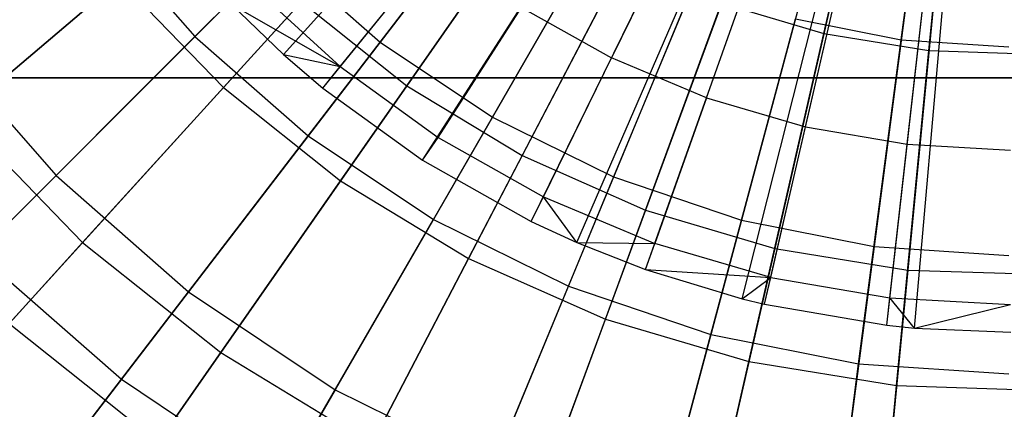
# Model space of a CAD drawing. Extents: x 0.2 to 40.1, y -6.7 to 6.7.
# Tile 157 of 256: x 18 to 18.8, y -4.4 to -4.1. Entities that reach past the tile are written whole.
import ezdxf

# ---------------------------------------------------------------- set-up
doc = ezdxf.new("R2010")
doc.units = 0
doc.header["$MEASUREMENT"] = 0
doc.layers.get('0').update_dxf_attribs({"color": 13, "linetype": 'CONTINUOUS'})

# ---------------------------------------------------------------- blocks, each defined once
blk = doc.blocks.new('SNOWBALL_XIV_PM3_STL')
at = {"color": 0}
for p, q in [((18.22861, -4.11482, 5.09043), (18.70059, -3.58885, 5.30697)), ((18.22861, -4.11482, 5.09043), (18.70059, -3.58885, 5.30697)), ((18.26065, -4.14223, 5.09043), (18.70707, -3.59439, 5.30697)), ((18.26065, -4.14223, 5.09043), (18.70707, -3.59439, 5.30697)), ((18.34203, -4.20119, 5.09043), (18.72364, -3.60638, 5.30697)), ((18.34203, -4.20119, 5.09043), (18.72364, -3.60638, 5.30697)), ((18.43073, -4.25112, 5.09043), (18.74146, -3.61641, 5.30697)), ((18.43073, -4.25112, 5.09043), (18.74146, -3.61641, 5.30697)), ((18.46784, -4.26824, 5.09043), (18.74897, -3.61987, 5.30697)), ((18.46784, -4.26824, 5.09043), (18.74897, -3.61987, 5.30697)), ((18.52396, -4.29034, 5.09043), (18.76032, -3.62434, 5.30697)), ((18.52396, -4.29034, 5.09043), (18.76032, -3.62434, 5.30697)), ((18.60277, -4.31424, 5.09043), (18.77625, -3.62917, 5.30697)), ((18.60277, -4.31424, 5.09043), (18.77625, -3.62917, 5.30697)), ((18.62105, -4.31867, 5.09043), (18.77995, -3.63007, 5.30697)), ((18.62105, -4.31867, 5.09043), (18.77995, -3.63007, 5.30697)), ((18.72074, -4.33574, 5.09043), (18.80011, -3.63352, 5.30697)), ((18.72074, -4.33574, 5.09043), (18.80011, -3.63352, 5.30697)), ((18.74333, -4.338, 5.09043), (18.80468, -3.63398, 5.30697)), ((18.74333, -4.338, 5.09043), (18.80468, -3.63398, 5.30697)), ((18.6693, -4.09779, 5.13681), (18.7327, -3.82003, 5.20329)), ((18.6693, -4.09779, 5.13681), (18.7327, -3.82003, 5.20329)), ((18.73249, -4.10296, 5.05847), (18.76888, -3.82653, 5.13898)), ((18.73249, -4.10296, 5.05847), (18.76888, -3.82653, 5.13898)), ((18.7551, -4.11166, 5.13681), (18.78246, -3.82808, 5.20329)), ((18.7551, -4.11166, 5.13681), (18.78246, -3.82808, 5.20329)), ((18.47282, -3.88929, 0.65071), (18.30749, -4.10475, 0.75297)), ((18.47282, -3.88929, 0.65071), (18.30749, -4.10475, 0.75297)), ((18.15642, -4.10035, 4.94381), (18.34493, -3.91184, 5.05847)), ((18.15642, -4.10035, 4.94381), (18.34493, -3.91184, 5.05847)), ((18.48868, -3.91184, 0.58405), (18.32927, -4.14037, 0.67325)), ((18.48868, -3.91184, 0.58405), (18.32927, -4.14037, 0.67325)), ((18.53489, -3.93076, 0.65071), (18.3991, -4.16596, 0.75297)), ((18.53489, -3.93076, 0.65071), (18.3991, -4.16596, 0.75297)), ((18.17969, -4.14185, 5.03561), (18.36423, -3.93864, 5.13681)), ((18.17969, -4.14185, 5.03561), (18.36423, -3.93864, 5.13681)), ((18.55218, -3.95034, 0.58405), (18.4233, -4.19737, 0.67325)), ((18.55218, -3.95034, 0.58405), (18.4233, -4.19737, 0.67325)), ((18.60184, -3.96377, 0.65071), (18.49791, -4.21469, 0.75297)), ((18.60184, -3.96377, 0.65071), (18.49791, -4.21469, 0.75297)), ((18.24875, -4.18131, 4.94381), (18.41104, -3.96981, 5.05847)), ((18.24875, -4.18131, 4.94381), (18.41104, -3.96981, 5.05847)), ((18.62008, -3.9804, 0.58405), (18.52386, -4.24188, 0.67325)), ((18.62008, -3.9804, 0.58405), (18.52386, -4.24188, 0.67325)), ((18.67253, -3.98777, 0.65071), (18.60223, -4.25011, 0.75297)), ((18.67253, -3.98777, 0.65071), (18.60223, -4.25011, 0.75297)), ((18.1668, -3.99282, 0.67325), (17.96466, -4.1649, 0.79621)), ((18.1668, -3.99282, 0.67325), (17.96466, -4.1649, 0.79621)), ((18.27514, -4.21797, 5.03561), (18.43219, -3.99283, 5.13681)), ((18.27514, -4.21797, 5.03561), (18.43219, -3.99283, 5.13681)), ((18.55552, -3.99622, 5.20447), (18.49603, -4.11773, 5.15499)), ((18.55552, -3.99622, 5.20447), (18.49603, -4.11773, 5.15499)), ((18.69127, -4.00153, 0.58405), (18.62927, -4.27317, 0.67325)), ((18.69127, -4.00153, 0.58405), (18.62927, -4.27317, 0.67325)), ((18.74574, -4.00233, 0.65071), (18.71029, -4.2716, 0.75297)), ((18.74574, -4.00233, 0.65071), (18.71029, -4.2716, 0.75297)), ((18.07546, -4.00802, 4.94381), (18.15642, -4.10035, 4.94381)), ((18.07546, -4.00802, 4.94381), (18.15642, -4.10035, 4.94381)), ((18.76458, -4.01338, 0.58405), (18.73783, -4.29072, 0.67325)), ((18.76458, -4.01338, 0.58405), (18.73783, -4.29072, 0.67325)), ((18.35085, -4.24953, 4.94381), (18.48415, -4.01865, 5.05847)), ((18.35085, -4.24953, 4.94381), (18.48415, -4.01865, 5.05847)), ((18.57363, -4.15037, 5.15499), (18.61888, -4.02287, 5.20447)), ((18.57363, -4.15037, 5.15499), (18.61888, -4.02287, 5.20447)), ((18.27485, -4.1248, 5.10092), (18.35447, -4.02709, 5.15499)), ((18.27485, -4.1248, 5.10092), (18.35447, -4.02709, 5.15499)), ((18.22466, -4.03211, 0.75297), (18.04313, -4.21364, 0.8883)), ((18.22466, -4.03211, 0.75297), (18.04313, -4.21364, 0.8883)), ((18.22466, -4.03211, 0.75297), (18.30749, -4.10475, 0.75297)), ((18.22466, -4.03211, 0.75297), (18.30749, -4.10475, 0.75297)), ((18.37954, -4.28126, 5.03561), (18.50651, -4.03788, 5.13681)), ((18.37954, -4.28126, 5.03561), (18.50651, -4.03788, 5.13681)), ((18.65445, -4.17395, 5.15499), (18.68487, -4.04212, 5.20447)), ((18.65445, -4.17395, 5.15499), (18.68487, -4.04212, 5.20447)), ((17.89687, -4.22261, 4.90126), (18.09476, -4.05415, 5.03561)), ((17.89687, -4.22261, 4.90126), (18.09476, -4.05415, 5.03561)), ((18.09476, -4.05415, 5.03561), (18.17969, -4.14185, 5.03561)), ((18.09476, -4.05415, 5.03561), (18.17969, -4.14185, 5.03561)), ((18.73742, -4.18816, 5.15499), (18.75262, -4.05373, 5.20447)), ((18.73742, -4.18816, 5.15499), (18.75262, -4.05373, 5.20447)), ((18.20211, -4.05827, 5.10092), (18.27485, -4.1248, 5.10092)), ((18.20211, -4.05827, 5.10092), (18.27485, -4.1248, 5.10092)), ((18.46098, -4.30385, 4.94381), (18.563, -4.05754, 5.05847)), ((18.46098, -4.30385, 4.94381), (18.563, -4.05754, 5.05847)), ((18.2433, -4.07181, 0.67325), (18.06482, -4.26833, 0.79621)), ((18.2433, -4.07181, 0.67325), (18.06482, -4.26833, 0.79621)), ((18.18602, -4.07396, 5.09043), (18.27485, -4.1248, 5.10092)), ((18.18602, -4.07396, 5.09043), (18.27485, -4.1248, 5.10092)), ((18.18602, -4.07396, 5.09043), (18.22861, -4.11482, 5.09043)), ((18.18602, -4.07396, 5.09043), (18.22861, -4.11482, 5.09043)), ((18.2433, -4.07181, 0.67325), (18.32927, -4.14037, 0.67325)), ((18.2433, -4.07181, 0.67325), (18.32927, -4.14037, 0.67325)), ((18.3547, -4.1826, 5.10092), (18.42266, -4.07646, 5.15499)), ((18.3547, -4.1826, 5.10092), (18.42266, -4.07646, 5.15499)), ((18.42266, -4.07646, 5.15499), (18.49603, -4.11773, 5.15499)), ((18.42266, -4.07646, 5.15499), (18.49603, -4.11773, 5.15499)), ((18.49118, -4.33067, 5.03561), (18.58598, -4.07306, 5.13681)), ((18.49118, -4.33067, 5.03561), (18.58598, -4.07306, 5.13681)), ((18.58598, -4.07306, 5.13681), (18.6693, -4.09779, 5.13681)), ((18.58598, -4.07306, 5.13681), (18.6693, -4.09779, 5.13681)), ((18.57726, -4.34332, 4.94381), (18.64626, -4.0858, 5.05847)), ((18.57726, -4.34332, 4.94381), (18.64626, -4.0858, 5.05847)), ((18.64626, -4.0858, 5.05847), (18.73249, -4.10296, 5.05847)), ((18.64626, -4.0858, 5.05847), (18.73249, -4.10296, 5.05847)), ((17.97949, -4.27728, 4.79681), (18.15642, -4.10035, 4.94381)), ((17.97949, -4.27728, 4.79681), (18.15642, -4.10035, 4.94381)), ((18.15642, -4.10035, 4.94381), (18.24875, -4.18131, 4.94381)), ((18.15642, -4.10035, 4.94381), (18.24875, -4.18131, 4.94381)), ((18.60822, -4.36541, 5.03561), (18.6693, -4.09779, 5.13681)), ((18.60822, -4.36541, 5.03561), (18.6693, -4.09779, 5.13681)), ((18.6693, -4.09779, 5.13681), (18.7551, -4.11166, 5.13681)), ((18.6693, -4.09779, 5.13681), (18.7551, -4.11166, 5.13681)), ((18.69769, -4.36727, 4.94381), (18.73249, -4.10296, 5.05847)), ((18.69769, -4.36727, 4.94381), (18.73249, -4.10296, 5.05847)), ((18.73249, -4.10296, 5.05847), (18.82023, -4.10871, 5.05847)), ((18.73249, -4.10296, 5.05847), (18.82023, -4.10871, 5.05847)), ((17.94835, -4.10556, 0.8883), (18.04313, -4.21364, 0.8883)), ((17.94835, -4.10556, 0.8883), (18.04313, -4.21364, 0.8883)), ((18.30749, -4.10475, 0.75297), (18.15121, -4.30842, 0.8883)), ((18.30749, -4.10475, 0.75297), (18.15121, -4.30842, 0.8883)), ((18.30749, -4.10475, 0.75297), (18.3991, -4.16596, 0.75297)), ((18.30749, -4.10475, 0.75297), (18.3991, -4.16596, 0.75297)), ((18.72874, -4.3849, 5.03561), (18.7551, -4.11166, 5.13681)), ((18.72874, -4.3849, 5.03561), (18.7551, -4.11166, 5.13681)), ((18.7551, -4.11166, 5.13681), (18.84197, -4.11445, 5.13681)), ((18.7551, -4.11166, 5.13681), (18.84197, -4.11445, 5.13681)), ((18.22861, -4.11482, 5.09043), (18.27485, -4.1248, 5.10092)), ((18.22861, -4.11482, 5.09043), (18.26065, -4.14223, 5.09043)), ((18.22861, -4.11482, 5.09043), (18.27485, -4.1248, 5.10092)), ((18.22861, -4.11482, 5.09043), (18.26065, -4.14223, 5.09043)), ((18.44061, -4.23093, 5.10092), (18.49603, -4.11773, 5.15499)), ((18.44061, -4.23093, 5.10092), (18.49603, -4.11773, 5.15499)), ((18.57363, -4.15037, 5.15499), (18.49603, -4.11773, 5.15499)), ((18.57363, -4.15037, 5.15499), (18.49603, -4.11773, 5.15499)), ((18.26065, -4.14223, 5.09043), (18.27485, -4.1248, 5.10092)), ((18.26065, -4.14223, 5.09043), (18.27485, -4.1248, 5.10092)), ((18.27485, -4.1248, 5.10092), (18.3547, -4.1826, 5.10092)), ((18.27485, -4.1248, 5.10092), (18.3547, -4.1826, 5.10092)), ((0.8489, -4.13386, 50.87138), (39.43158, -4.13386, 50.87138)), ((39.43158, -4.13386, 50.91075), (0.8489, -4.13386, 50.91075)), ((0.8489, -4.13386, 50.87138), (39.43158, -4.13386, 50.87138)), ((39.43158, -4.13386, 50.91075), (0.8489, -4.13386, 50.91075)), ((18.00497, -4.33423, 4.90126), (18.17969, -4.14185, 5.03561)), ((18.00497, -4.33423, 4.90126), (18.17969, -4.14185, 5.03561)), ((18.32927, -4.14037, 0.67325), (18.17739, -4.3581, 0.79621)), ((18.32927, -4.14037, 0.67325), (18.17739, -4.3581, 0.79621)), ((18.17969, -4.14185, 5.03561), (18.27514, -4.21797, 5.03561)), ((18.17969, -4.14185, 5.03561), (18.27514, -4.21797, 5.03561)), ((18.26065, -4.14223, 5.09043), (18.34203, -4.20119, 5.09043)), ((18.26065, -4.14223, 5.09043), (18.34203, -4.20119, 5.09043)), ((18.32927, -4.14037, 0.67325), (18.4233, -4.19737, 0.67325)), ((18.32927, -4.14037, 0.67325), (18.4233, -4.19737, 0.67325)), ((18.57363, -4.15037, 5.15499), (18.53148, -4.26915, 5.10092)), ((18.57363, -4.15037, 5.15499), (18.53148, -4.26915, 5.10092)), ((18.57363, -4.15037, 5.15499), (18.65445, -4.17395, 5.15499)), ((18.57363, -4.15037, 5.15499), (18.65445, -4.17395, 5.15499)), ((17.96466, -4.1649, 0.79621), (18.06482, -4.26833, 0.79621)), ((17.96466, -4.1649, 0.79621), (18.06482, -4.26833, 0.79621)), ((18.3991, -4.16596, 0.75297), (18.27074, -4.38829, 0.8883)), ((18.3991, -4.16596, 0.75297), (18.27074, -4.38829, 0.8883)), ((18.3991, -4.16596, 0.75297), (18.49791, -4.21469, 0.75297)), ((18.3991, -4.16596, 0.75297), (18.49791, -4.21469, 0.75297)), ((18.62611, -4.29676, 5.10092), (18.65445, -4.17395, 5.15499)), ((18.62611, -4.29676, 5.10092), (18.65445, -4.17395, 5.15499)), ((18.65445, -4.17395, 5.15499), (18.73742, -4.18816, 5.15499)), ((18.65445, -4.17395, 5.15499), (18.73742, -4.18816, 5.15499)), ((18.09642, -4.37982, 4.79681), (18.24875, -4.18131, 4.94381)), ((18.09642, -4.37982, 4.79681), (18.24875, -4.18131, 4.94381)), ((18.24875, -4.18131, 4.94381), (18.35085, -4.24953, 4.94381)), ((18.24875, -4.18131, 4.94381), (18.35085, -4.24953, 4.94381)), ((18.34203, -4.20119, 5.09043), (18.3547, -4.1826, 5.10092)), ((18.34203, -4.20119, 5.09043), (18.3547, -4.1826, 5.10092)), ((18.3547, -4.1826, 5.10092), (18.44061, -4.23093, 5.10092)), ((18.3547, -4.1826, 5.10092), (18.44061, -4.23093, 5.10092)), ((18.72327, -4.31341, 5.10092), (18.73742, -4.18816, 5.15499)), ((18.72327, -4.31341, 5.10092), (18.73742, -4.18816, 5.15499)), ((18.73742, -4.18816, 5.15499), (18.82148, -4.19283, 5.15499)), ((18.73742, -4.18816, 5.15499), (18.82148, -4.19283, 5.15499)), ((18.4233, -4.19737, 0.67325), (18.30052, -4.43273, 0.79621)), ((18.4233, -4.19737, 0.67325), (18.30052, -4.43273, 0.79621)), ((18.4233, -4.19737, 0.67325), (18.52386, -4.24188, 0.67325)), ((18.4233, -4.19737, 0.67325), (18.52386, -4.24188, 0.67325)), ((18.34203, -4.20119, 5.09043), (18.43073, -4.25112, 5.09043)), ((18.34203, -4.20119, 5.09043), (18.43073, -4.25112, 5.09043)), ((18.04313, -4.21364, 0.8883), (17.87495, -4.38182, 1.05459)), ((18.04313, -4.21364, 0.8883), (17.87495, -4.38182, 1.05459)), ((18.04313, -4.21364, 0.8883), (18.15121, -4.30842, 0.8883)), ((18.04313, -4.21364, 0.8883), (18.15121, -4.30842, 0.8883)), ((18.49791, -4.21469, 0.75297), (18.39967, -4.45187, 0.8883)), ((18.49791, -4.21469, 0.75297), (18.39967, -4.45187, 0.8883)), ((18.49791, -4.21469, 0.75297), (18.60223, -4.25011, 0.75297)), ((18.49791, -4.21469, 0.75297), (18.60223, -4.25011, 0.75297)), ((18.12645, -4.43112, 4.90126), (18.27514, -4.21797, 5.03561)), ((18.12645, -4.43112, 4.90126), (18.27514, -4.21797, 5.03561)), ((18.27514, -4.21797, 5.03561), (18.37954, -4.28126, 5.03561)), ((18.27514, -4.21797, 5.03561), (18.37954, -4.28126, 5.03561)), ((18.43073, -4.25112, 5.09043), (18.44061, -4.23093, 5.10092)), ((18.43073, -4.25112, 5.09043), (18.44061, -4.23093, 5.10092)), ((18.46784, -4.26824, 5.09043), (18.44061, -4.23093, 5.10092)), ((18.44061, -4.23093, 5.10092), (18.53148, -4.26915, 5.10092)), ((18.44061, -4.23093, 5.10092), (18.53148, -4.26915, 5.10092)), ((18.46784, -4.26824, 5.09043), (18.44061, -4.23093, 5.10092)), ((18.52386, -4.24188, 0.67325), (18.43217, -4.49101, 0.79621)), ((18.52386, -4.24188, 0.67325), (18.43217, -4.49101, 0.79621)), ((18.52386, -4.24188, 0.67325), (18.62927, -4.27317, 0.67325)), ((18.52386, -4.24188, 0.67325), (18.62927, -4.27317, 0.67325)), ((18.22574, -4.46623, 4.79681), (18.35085, -4.24953, 4.94381)), ((18.22574, -4.46623, 4.79681), (18.35085, -4.24953, 4.94381)), ((18.35085, -4.24953, 4.94381), (18.46098, -4.30385, 4.94381)), ((18.35085, -4.24953, 4.94381), (18.46098, -4.30385, 4.94381)), ((18.43073, -4.25112, 5.09043), (18.46784, -4.26824, 5.09043)), ((18.43073, -4.25112, 5.09043), (18.46784, -4.26824, 5.09043)), ((18.60223, -4.25011, 0.75297), (18.53579, -4.49808, 0.8883)), ((18.60223, -4.25011, 0.75297), (18.53579, -4.49808, 0.8883)), ((18.60223, -4.25011, 0.75297), (18.71029, -4.2716, 0.75297)), ((18.60223, -4.25011, 0.75297), (18.71029, -4.2716, 0.75297)), ((18.06482, -4.26833, 0.79621), (17.89794, -4.45209, 0.95103)), ((18.06482, -4.26833, 0.79621), (17.89794, -4.45209, 0.95103)), ((18.06482, -4.26833, 0.79621), (18.17739, -4.3581, 0.79621)), ((18.06482, -4.26833, 0.79621), (18.17739, -4.3581, 0.79621)), ((18.46784, -4.26824, 5.09043), (18.53148, -4.26915, 5.10092)), ((18.46784, -4.26824, 5.09043), (18.53148, -4.26915, 5.10092)), ((18.46784, -4.26824, 5.09043), (18.52396, -4.29034, 5.09043)), ((18.46784, -4.26824, 5.09043), (18.52396, -4.29034, 5.09043)), ((18.52396, -4.29034, 5.09043), (18.53148, -4.26915, 5.10092)), ((18.52396, -4.29034, 5.09043), (18.53148, -4.26915, 5.10092)), ((18.62611, -4.29676, 5.10092), (18.53148, -4.26915, 5.10092)), ((18.62611, -4.29676, 5.10092), (18.53148, -4.26915, 5.10092)), ((18.71029, -4.2716, 0.75297), (18.67678, -4.52612, 0.8883)), ((18.71029, -4.2716, 0.75297), (18.67678, -4.52612, 0.8883)), ((18.71029, -4.2716, 0.75297), (18.82023, -4.2788, 0.75297)), ((18.71029, -4.2716, 0.75297), (18.82023, -4.2788, 0.75297)), ((17.97949, -4.27728, 4.79681), (18.09642, -4.37982, 4.79681)), ((17.97949, -4.27728, 4.79681), (18.09642, -4.37982, 4.79681)), ((18.62927, -4.27317, 0.67325), (18.5702, -4.53198, 0.79621)), ((18.62927, -4.27317, 0.67325), (18.5702, -4.53198, 0.79621)), ((18.62927, -4.27317, 0.67325), (18.73783, -4.29072, 0.67325)), ((18.62927, -4.27317, 0.67325), (18.73783, -4.29072, 0.67325)), ((18.25934, -4.51167, 4.90126), (18.37954, -4.28126, 5.03561)), ((18.25934, -4.51167, 4.90126), (18.37954, -4.28126, 5.03561)), ((18.37954, -4.28126, 5.03561), (18.49118, -4.33067, 5.03561)), ((18.37954, -4.28126, 5.03561), (18.49118, -4.33067, 5.03561)), ((18.52396, -4.29034, 5.09043), (18.62611, -4.29676, 5.10092)), ((18.52396, -4.29034, 5.09043), (18.60277, -4.31424, 5.09043)), ((18.52396, -4.29034, 5.09043), (18.62611, -4.29676, 5.10092)), ((18.52396, -4.29034, 5.09043), (18.60277, -4.31424, 5.09043)), ((18.73783, -4.29072, 0.67325), (18.71233, -4.55496, 0.79621)), ((18.73783, -4.29072, 0.67325), (18.71233, -4.55496, 0.79621)), ((18.73783, -4.29072, 0.67325), (18.84773, -4.29424, 0.67325)), ((18.73783, -4.29072, 0.67325), (18.84773, -4.29424, 0.67325)), ((18.36523, -4.53502, 4.79681), (18.46098, -4.30385, 4.94381)), ((18.36523, -4.53502, 4.79681), (18.46098, -4.30385, 4.94381)), ((18.46098, -4.30385, 4.94381), (18.57726, -4.34332, 4.94381)), ((18.46098, -4.30385, 4.94381), (18.57726, -4.34332, 4.94381)), ((18.60277, -4.31424, 5.09043), (18.62611, -4.29676, 5.10092)), ((18.60277, -4.31424, 5.09043), (18.62611, -4.29676, 5.10092)), ((18.62105, -4.31867, 5.09043), (18.62611, -4.29676, 5.10092)), ((18.62105, -4.31867, 5.09043), (18.62611, -4.29676, 5.10092)), ((18.62611, -4.29676, 5.10092), (18.72327, -4.31341, 5.10092)), ((18.62611, -4.29676, 5.10092), (18.72327, -4.31341, 5.10092)), ((18.15121, -4.30842, 0.8883), (18.00642, -4.49712, 1.05459)), ((18.15121, -4.30842, 0.8883), (18.00642, -4.49712, 1.05459)), ((18.15121, -4.30842, 0.8883), (18.27074, -4.38829, 0.8883)), ((18.15121, -4.30842, 0.8883), (18.27074, -4.38829, 0.8883)), ((18.60277, -4.31424, 5.09043), (18.62105, -4.31867, 5.09043)), ((18.60277, -4.31424, 5.09043), (18.62105, -4.31867, 5.09043)), ((18.62105, -4.31867, 5.09043), (18.72074, -4.33574, 5.09043)), ((18.62105, -4.31867, 5.09043), (18.72074, -4.33574, 5.09043)), ((18.72074, -4.33574, 5.09043), (18.72327, -4.31341, 5.10092)), ((18.72074, -4.33574, 5.09043), (18.72327, -4.31341, 5.10092)), ((18.74333, -4.338, 5.09043), (18.72327, -4.31341, 5.10092)), ((18.72327, -4.31341, 5.10092), (18.82169, -4.31887, 5.10092)), ((18.72327, -4.31341, 5.10092), (18.82169, -4.31887, 5.10092)), ((18.74333, -4.338, 5.09043), (18.72327, -4.31341, 5.10092)), ((18.74333, -4.338, 5.09043), (18.82169, -4.31887, 5.10092)), ((18.74333, -4.338, 5.09043), (18.82169, -4.31887, 5.10092)), ((18.00497, -4.33423, 4.90126), (18.12645, -4.43112, 4.90126)), ((18.00497, -4.33423, 4.90126), (18.12645, -4.43112, 4.90126)), ((18.40142, -4.57457, 4.90126), (18.49118, -4.33067, 5.03561)), ((18.40142, -4.57457, 4.90126), (18.49118, -4.33067, 5.03561)), ((18.49118, -4.33067, 5.03561), (18.60822, -4.36541, 5.03561)), ((18.49118, -4.33067, 5.03561), (18.60822, -4.36541, 5.03561)), ((18.72074, -4.33574, 5.09043), (18.74333, -4.338, 5.09043)), ((18.72074, -4.33574, 5.09043), (18.74333, -4.338, 5.09043)), ((18.5125, -4.58501, 4.79681), (18.57726, -4.34332, 4.94381)), ((18.5125, -4.58501, 4.79681), (18.57726, -4.34332, 4.94381)), ((18.57726, -4.34332, 4.94381), (18.69769, -4.36727, 4.94381)), ((18.57726, -4.34332, 4.94381), (18.69769, -4.36727, 4.94381)), ((18.74333, -4.338, 5.09043), (18.82173, -4.34135, 5.09043)), ((18.74333, -4.338, 5.09043), (18.82173, -4.34135, 5.09043)), ((18.17739, -4.3581, 0.79621), (18.03537, -4.56169, 0.95103)), ((18.17739, -4.3581, 0.79621), (18.03537, -4.56169, 0.95103)), ((18.17739, -4.3581, 0.79621), (18.30052, -4.43273, 0.79621)), ((18.17739, -4.3581, 0.79621), (18.30052, -4.43273, 0.79621)), ((18.55039, -4.61878, 4.90126), (18.60822, -4.36541, 5.03561)), ((18.55039, -4.61878, 4.90126), (18.60822, -4.36541, 5.03561)), ((18.60822, -4.36541, 5.03561), (18.72874, -4.3849, 5.03561)), ((18.60822, -4.36541, 5.03561), (18.72874, -4.3849, 5.03561)), ((18.66503, -4.61535, 4.79681), (18.69769, -4.36727, 4.94381)), ((18.66503, -4.61535, 4.79681), (18.69769, -4.36727, 4.94381)), ((18.69769, -4.36727, 4.94381), (18.82023, -4.3753, 4.94381)), ((18.69769, -4.36727, 4.94381), (18.82023, -4.3753, 4.94381)), ((17.95645, -4.56224, 4.61975), (18.09642, -4.37982, 4.79681)), ((17.95645, -4.56224, 4.61975), (18.09642, -4.37982, 4.79681)), ((18.09642, -4.37982, 4.79681), (18.22574, -4.46623, 4.79681)), ((18.09642, -4.37982, 4.79681), (18.22574, -4.46623, 4.79681)), ((18.27074, -4.38829, 0.8883), (18.15182, -4.59427, 1.05459)), ((18.27074, -4.38829, 0.8883), (18.15182, -4.59427, 1.05459)), ((18.27074, -4.38829, 0.8883), (18.39967, -4.45187, 0.8883)), ((18.27074, -4.38829, 0.8883), (18.39967, -4.45187, 0.8883)), ((18.70379, -4.64358, 4.90126), (18.72874, -4.3849, 5.03561)), ((18.70379, -4.64358, 4.90126), (18.72874, -4.3849, 5.03561)), ((18.72874, -4.3849, 5.03561), (18.85077, -4.38881, 5.03561)), ((18.72874, -4.3849, 5.03561), (18.85077, -4.38881, 5.03561))]:
    blk.add_line(p, q, dxfattribs=at)
blk = doc.blocks.new('GRUPUJ_1')
at = {"color": 0}
blk.add_blockref('SNOWBALL_XIV_PM3_STL', (-0.20617, 6.65964, -0.51186), dxfattribs=at)

msp = doc.modelspace()

# ---------------------------------------------------------------- block references
at = {"color": 0}
msp.add_blockref('GRUPUJ_1', (0.20617, -6.65964, 0.51186), dxfattribs=at)

doc.saveas('drawing.dxf')
